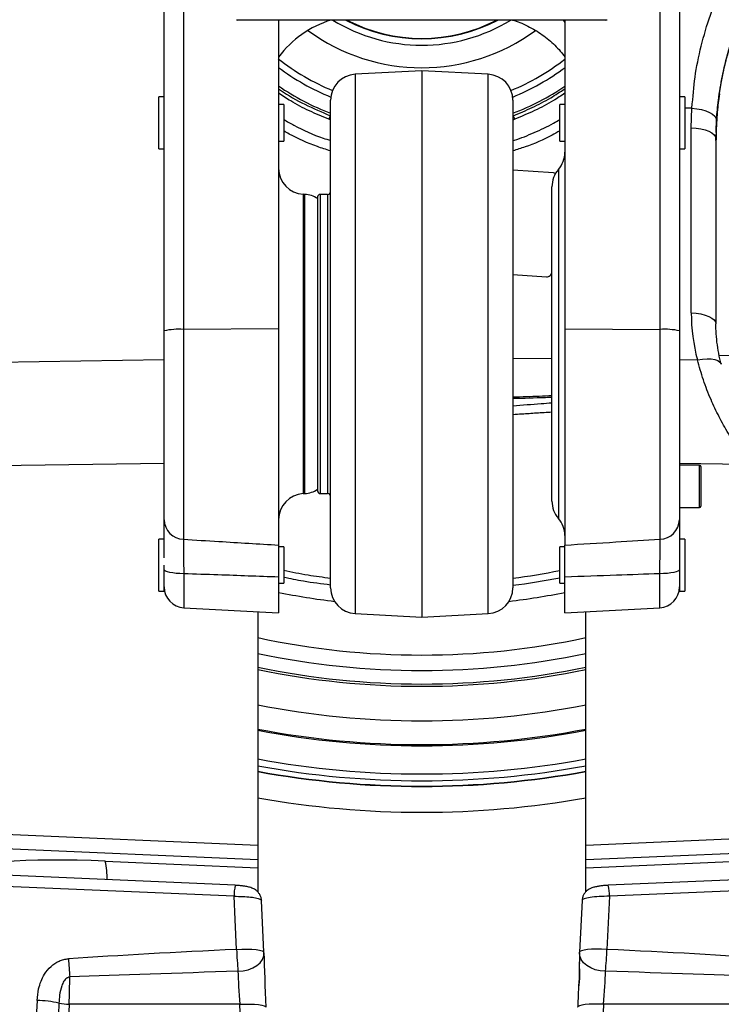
# Model space of a CAD drawing. Extents: x 0 to 8410, y 0 to 5940.
# Tile 45 of 110: x 5537 to 5806, y 2531 to 2909. Entities that reach past the tile are written whole.
import ezdxf

# ---------------------------------------------------------------- set-up
doc = ezdxf.new("R2010")
doc.units = 0
doc.header["$LTSCALE"] = 10
doc.linetypes.add('CENTERX2', pattern=[20.32, 12.7, -2.54, 2.54, -2.54])
doc.layers.get('0').update_dxf_attribs({"linetype": 'CONTINUOUS'})
doc.styles.add('SLDTEXTSTYLE0', font='TXT', dxfattribs={"width": 0.605})
doc.dimstyles.new('SLDDIMSTYLE10', dxfattribs={"dimtxt": 50, "dimasz": 50, "dimexe": 0, "dimexo": 0.0625, "dimgap": 12.5, "dimtad": 0, "dimtih": 1, "dimtoh": 1, "dimdec": 1, "dimrnd": 1e-09, "dimzin": 12, "dimtxsty": 'SLDTEXTSTYLE0', "dimsah": 1, "dimcen": 0, "dimazin": 3, "dimtfac": 1, "dimtofl": 0, "dimtmove": 0, "dimatfit": 3, "dimtolj": 1, "dimtzin": 12})

# ---------------------------------------------------------------- blocks, each defined once
blk = doc.blocks.new('_D_17')
at = {"color": 7, "linetype": 'CONTINUOUS'}
for p, q in [((5691.08, 2964.45), (6585.81, 2589.81)), ((6585.81, 2589.81), (6663.89, 2557.12)), ((6663.89, 2557.12), (6853.06, 2557.12))]:
    blk.add_line(p, q, dxfattribs=at)
blk.add_solid([(6585.81, 2589.81), (6629.04, 2563.58), (6634.83, 2577.42)], dxfattribs=at)
at = {"color": 7, "linetype": 'CONTINUOUS', "insert": (6688.89, 2621.57), "char_height": 50, "attachment_point": 1, "style": 'SLDTEXTSTYLE0'}
blk.add_mtext('R970', dxfattribs=at)

msp = doc.modelspace()

# ---------------------------------------------------------------- linework, layer by layer
at = {"color": 7, "linetype": 'CONTINUOUS'}
for p, q in [((5592.080933, 2789.482954), (5592.080933, 2925.149819)), ((5790.080932, 2925.149819), (5790.080932, 2789.482954)), ((5761.232314, 2908.952924), (5620.402721, 2908.952924)), ((5636.080933, 2908.952924), (5636.080933, 2790.219458)), ((5746.080932, 2908.952924), (5746.080932, 2790.219458)), ((5761.759144, 2908.952924), (5761.232314, 2908.952924)), ((5691.080933, 2889.452922), (5665.557574, 2888.115304)), ((5716.604292, 2888.115304), (5691.080933, 2889.452922)), ((5691.080933, 2889.452922), (5691.080933, 2679.452928)), ((5592.080933, 2879.452924), (5590.080929, 2879.452924)), ((5590.080929, 2869.452926), (5590.080929, 2879.452924)), ((5638.080933, 2876.452925), (5636.080933, 2876.452925)), ((5638.080933, 2876.452925), (5638.080933, 2862.452927)), ((5656.080932, 2690.776857), (5656.080932, 2878.129008)), ((5726.080933, 2878.129008), (5726.080933, 2690.776857)), ((5746.080932, 2876.452925), (5744.080932, 2876.452925)), ((5744.080932, 2869.452926), (5744.080932, 2876.452925)), ((5792.080936, 2879.452924), (5790.080932, 2879.452924)), ((5792.080936, 2879.452924), (5792.080936, 2859.452928)), ((5805.186843, 2879.179763), (5805.177947, 2879.091109)), ((5590.080929, 2859.452928), (5590.080929, 2869.452926)), ((5744.080932, 2862.452927), (5744.080932, 2869.452926)), ((5804.286321, 2870.326819), (5804.080931, 2863.273593)), ((5804.144819, 2865.136752), (5804.080931, 2860.662656)), ((5636.080933, 2862.452927), (5638.080933, 2862.452927)), ((5744.080932, 2862.452927), (5746.080932, 2862.452927)), ((5804.080931, 2862.705539), (5804.092136, 2864.356833)), ((5804.080931, 2863.273593), (5804.080931, 2792.132633)), ((5590.080929, 2859.452928), (5592.080933, 2859.452928)), ((5790.080932, 2859.452928), (5792.080936, 2859.452928)), ((5741.729573, 2850.171889), (5726.080933, 2851.265396)), ((5741.729313, 2850.171889), (5726.080933, 2851.265373)), ((5741.080933, 2724.021422), (5741.080933, 2844.88442)), ((5646.104292, 2841.949577), (5645.557572, 2841.978225)), ((5651.080934, 2840.952928), (5651.080934, 2727.95293)), ((5654.880931, 2841.952922), (5652.080932, 2841.952922)), ((5741.076649, 2812.124896), (5741.080933, 2812.186229)), ((5741.07691, 2812.124896), (5741.080933, 2812.182488)), ((5726.080933, 2811.167898), (5738.942874, 2810.26912)), ((5592.080933, 2716.87189), (5592.080933, 2789.482954)), ((5636.080933, 2790.219458), (5636.080933, 2707.15216)), ((5746.080932, 2790.219458), (5746.080932, 2707.15216)), ((5790.080932, 2789.482954), (5790.080932, 2716.87189)), ((5741.080933, 2778.860378), (5726.080933, 2778.738143)), ((5854.036396, 2781.109082), (5805.385244, 2779.919418)), ((5797.780936, 2737.849074), (5790.080932, 2737.849074)), ((5798.280929, 2737.34908), (5798.280929, 2722.079071)), ((5645.557572, 2726.927626), (5646.104292, 2726.956281)), ((5652.080932, 2726.952928), (5654.880931, 2726.952928)), ((5790.080932, 2721.579077), (5797.780936, 2721.579077)), ((5592.080933, 2709.45293), (5590.080929, 2709.45293)), ((5590.080929, 2699.452939), (5590.080929, 2709.45293)), ((5638.080933, 2706.452938), (5636.080933, 2706.452938)), ((5638.080933, 2706.452938), (5638.080933, 2692.45291)), ((5746.080932, 2706.452938), (5744.080932, 2706.452938)), ((5744.080932, 2699.452939), (5744.080932, 2706.452938)), ((5792.080936, 2709.45293), (5790.080932, 2709.45293)), ((5790.080932, 2709.45293), (5790.080932, 2689.452919)), ((5792.080936, 2709.45293), (5792.080936, 2689.452919)), ((5590.080929, 2689.452919), (5590.080929, 2699.452939)), ((5592.080933, 2689.452919), (5592.080933, 2699.452939)), ((5656.080932, 2699.669632), (5656.080936, 2699.663165)), ((5726.080929, 2699.663165), (5726.080933, 2699.669632)), ((5744.080932, 2692.45291), (5744.080932, 2699.452939)), ((5636.216731, 2695.082578), (5635.989119, 2695.127281)), ((5636.080933, 2694.839152), (5636.080933, 2681.146982)), ((5746.080932, 2681.146982), (5746.080932, 2694.839152)), ((5636.080933, 2692.45291), (5638.080933, 2692.45291)), ((5744.080932, 2692.45291), (5746.080932, 2692.45291)), ((5590.080929, 2689.452919), (5592.080933, 2689.452919)), ((5790.080932, 2689.452919), (5792.080936, 2689.452919)), ((5599.662242, 2683.055612), (5636.080933, 2681.146982)), ((5628.080932, 2681.566241), (5628.080932, 2591.849568)), ((5665.557574, 2680.790546), (5691.080933, 2679.452928)), ((5691.080933, 2679.452928), (5716.604292, 2680.790546)), ((5746.080932, 2681.146982), (5782.499624, 2683.055612)), ((5754.080934, 2591.849568), (5754.080934, 2681.566241)), ((5628.080932, 2591.849568), (5628.080932, 2586.136791)), ((5754.080934, 2586.136791), (5754.080934, 2591.849568)), ((5628.080932, 2586.136791), (5628.080932, 2583.154889)), ((5754.080934, 2583.154889), (5754.080934, 2586.136791)), ((5619.438362, 2576.373341), (5498.254542, 2581.644001)), ((5628.080932, 2583.154889), (5628.080932, 2573.860737)), ((5754.080934, 2573.938134), (5754.080934, 2583.154889)), ((5883.907323, 2581.644001), (5762.723503, 2576.373341)), ((5630.461008, 2550.689551), (5629.495998, 2570.567312)), ((5752.665778, 2570.565465), (5751.700857, 2550.689551)), ((5630.461008, 2550.689551), (5630.459068, 2550.643566)), ((5630.471395, 2550.370576), (5630.459068, 2550.643566)), ((5630.477176, 2550.062331), (5630.471354, 2550.373139)), ((5751.690482, 2550.371351), (5751.702798, 2550.643566)), ((5751.700857, 2550.689551), (5751.702798, 2550.643566))]:
    msp.add_line(p, q, dxfattribs=at)
at = {"color": 8, "linetype": 'CONTINUOUS'}
for p, q in [((5599.522879, 2920.853207), (5599.522879, 2790.040779)), ((5782.638987, 2790.040779), (5782.638987, 2920.853207)), ((5665.557574, 2888.115304), (5665.557574, 2680.790546)), ((5716.604292, 2680.790546), (5716.604292, 2888.115304)), ((5805.17256, 2879.072788), (5805.186843, 2879.179763)), ((5794.824352, 2875.078979), (5792.080936, 2875.139746)), ((5794.604291, 2867.493982), (5794.824352, 2875.078979)), ((5726.797362, 2870.854276), (5726.080933, 2870.486813)), ((5794.604291, 2796.35303), (5794.604291, 2867.493982)), ((5741.729313, 2850.171889), (5741.729573, 2850.171889)), ((5743.580931, 2851.4988), (5743.580931, 2717.40705)), ((5645.557572, 2841.978225), (5645.557572, 2726.927626)), ((5646.104292, 2726.956281), (5646.104292, 2841.949577)), ((5652.080932, 2841.952922), (5652.080932, 2726.952928)), ((5654.880931, 2841.952922), (5654.880931, 2726.952928)), ((5741.076649, 2812.124896), (5741.07691, 2812.124896)), ((5636.080933, 2790.219458), (5599.522879, 2790.040779)), ((5599.522879, 2790.040779), (5599.522879, 2709.377351)), ((5746.080932, 2790.219458), (5782.638987, 2790.040779)), ((5782.638987, 2709.377351), (5782.638987, 2790.040779)), ((5485.930105, 2776.77423), (5592.080933, 2778.416725)), ((5790.080932, 2778.416725), (5796.989781, 2778.30981)), ((5592.080933, 2738.54387), (5497.010847, 2737.072843)), ((5817.07867, 2738.126131), (5790.080932, 2738.54387)), ((5797.780936, 2721.579077), (5797.780936, 2737.849074)), ((5599.662242, 2696.130189), (5599.662242, 2683.055612)), ((5782.499624, 2683.055612), (5782.499624, 2696.130189)), ((5497.010847, 2597.559544), (5628.080932, 2591.849568)), ((5754.080934, 2591.849568), (5885.151019, 2597.559544)), ((5628.080932, 2586.136791), (5497.010847, 2591.846767)), ((5885.151019, 2591.846767), (5754.080934, 2586.136791)), ((5569.510852, 2585.706445), (5628.080932, 2583.154889)), ((5754.080934, 2583.154889), (5812.651013, 2585.706445)), ((5618.959424, 2572.159144), (5497.775604, 2577.429833)), ((5884.386261, 2577.429833), (5763.202441, 2572.159144)), ((5763.202441, 2572.159144), (5762.212453, 2551.766845)), ((5555.621331, 2530.644777), (5548.872908, 2391.426745)), ((5621.21394, 2530.644777), (5555.621331, 2530.644777)), ((5621.365477, 2527.518543), (5621.21394, 2530.644777)), ((5760.947925, 2530.644777), (5760.796388, 2527.518543)), ((5826.540534, 2530.644777), (5760.947925, 2530.644777))]:
    msp.add_line(p, q, dxfattribs=at)
at = {"color": 8, "linetype": 'CONTINUOUS', "flags": 128}
for points in [[(5794.824352, 2875.078979), (5796.712545, 2874.869193), (5798.512598, 2874.512831), (5800.158722, 2874.022918), (5801.590768, 2873.41735), (5802.756389, 2872.71827), (5803.612989, 2871.951225), (5804.129255, 2871.144245), (5804.286321, 2870.326819)], [(5794.604291, 2867.493982), (5796.478977, 2867.376464), (5798.267533, 2867.111574), (5799.905707, 2866.708832), (5801.334676, 2866.18271), (5802.503106, 2865.552093), (5803.369028, 2864.839638), (5803.901342, 2864.070932), (5804.080931, 2863.273593)], [(5794.604291, 2796.35303), (5796.478977, 2796.235504), (5798.267533, 2795.970606), (5799.905707, 2795.567873), (5801.334676, 2795.041742), (5802.503106, 2794.411125), (5803.369028, 2793.698671), (5803.901342, 2792.92998), (5804.080931, 2792.132633)], [(5796.989781, 2778.30981), (5798.87188, 2778.60594), (5800.661591, 2778.728577), (5802.290176, 2778.673055), (5803.695087, 2778.441476), (5804.82236, 2778.042751), (5805.628699, 2777.492198), (5806.083148, 2776.810947), (5806.134117, 2776.645156)], [(5599.662242, 2696.130189), (5598.162499, 2696.17528), (5596.731653, 2696.276876), (5595.42111, 2696.431371), (5594.277938, 2696.633192), (5593.343196, 2696.875068), (5592.650456, 2697.148385), (5592.224603, 2697.443219), (5592.080933, 2697.749081)], [(5790.080932, 2697.749081), (5789.937263, 2697.443219), (5789.51141, 2697.148385), (5788.81867, 2696.875068), (5787.883927, 2696.633192), (5786.740755, 2696.431371), (5785.430213, 2696.276876), (5783.999366, 2696.17528), (5782.499624, 2696.130189)], [(5619.949413, 2551.766845), (5619.395015, 2563.186529), (5618.959424, 2572.159144)], [(5619.949413, 2551.766845), (5621.996326, 2551.847282), (5623.979096, 2551.858577), (5625.814241, 2551.800253), (5627.424513, 2551.674726), (5628.742096, 2551.487299), (5629.711532, 2551.2459), (5630.292003, 2550.960633), (5630.461008, 2550.689551)], [(5762.212453, 2551.766845), (5760.16554, 2551.847282), (5758.182769, 2551.858577), (5756.347624, 2551.800253), (5754.737352, 2551.674726), (5753.419769, 2551.487299), (5752.450333, 2551.2459), (5751.869862, 2550.960633), (5751.700857, 2550.689551)], [(5620.472771, 2543.319317), (5622.485903, 2543.478134), (5624.416595, 2543.912413), (5626.18578, 2544.604393), (5627.721002, 2545.525732), (5628.959389, 2546.63867), (5629.850228, 2547.89761), (5630.357039, 2549.251082), (5630.471395, 2550.370576)], [(5761.689094, 2543.319317), (5759.675962, 2543.478134), (5757.745271, 2543.912413), (5755.976086, 2544.604393), (5754.440864, 2545.525732), (5753.202477, 2546.63867), (5752.311637, 2547.89761), (5751.804826, 2549.251082), (5751.690482, 2550.371351)], [(5621.21394, 2530.644777), (5623.188672, 2530.707272), (5625.085455, 2530.705574), (5626.829405, 2530.63971), (5628.351693, 2530.512276), (5629.592219, 2530.328336), (5630.502016, 2530.095133), (5631.045167, 2529.821875), (5631.202211, 2529.564592)], [(5760.947925, 2530.644777), (5758.973193, 2530.707272), (5757.07641, 2530.705574), (5755.33246, 2530.63971), (5753.810172, 2530.512276), (5752.569647, 2530.328336), (5751.659849, 2530.095133), (5751.116698, 2529.821875), (5750.959654, 2529.564592)]]:
    msp.add_lwpolyline(points, dxfattribs=at)
at = {"color": 7, "linetype": 'CONTINUOUS', "flags": 128}
for points in [[(5742.471696, 2849.971759), (5742.115733, 2850.106361), (5741.729313, 2850.171889)], [(5742.471752, 2849.971863), (5742.115998, 2850.106361), (5741.729573, 2850.171889)], [(5629.458794, 2570.564839), (5629.494135, 2570.519778), (5629.494135, 2570.519748), (5629.494135, 2570.519748)]]:
    msp.add_lwpolyline(points, dxfattribs=at)
at = {"color": 7, "linetype": 'CENTERX2'}
msp.add_arc((5691.080933, 2964.452925), 970, 74.298428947, 58.256891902, dxfattribs=at)
at = {"color": 7, "linetype": 'CONTINUOUS'}
for centre, radius, start, end in [((5620.402725, 2909.952925), 1, 240, 270), ((5668.080933, 2870.745021), 40, 107.21564246, 143.13010235), ((5691.080933, 2964.452925), 62.534115, 242.56269509, 297.43730491), ((5761.759141, 2909.952925), 1, 270, 300), ((5691.080933, 2964.452925), 92, 233.21359954, 247.6889645), ((5666.080933, 2878.129007), 10, 93, 180), ((5716.080933, 2878.129007), 10, 0, 87), ((5691.080933, 2964.452925), 92, 292.3110355, 306.77406578), ((5691.080933, 2964.452925), 97.814447, 235.72381327, 249.03360326), ((5691.080933, 2964.452925), 97.814447, 290.96639674, 304.2159374), ((5736.080933, 2858.113179), 10, 318.59037789, 0), ((5646.080933, 2851.964522), 10, 180, 267), ((5751.080933, 2844.884422), 10, 138.59037789, 180), ((5654.880933, 2843.152925), 1.2, 270, 360), ((5645.580933, 2831.963279), 10, 56.63298703, 87), ((5652.080933, 2840.952925), 1, 90, 180), ((5739.081925, 2812.263837), 1.999558, 266.01238063, 356.01554013), ((5739.082186, 2812.263837), 1.999558, 266.01238063, 356.01554013), ((5797.780933, 2737.349074), 0.5, 0, 90), ((5645.580933, 2736.94257), 10, 273, 303.36701297), ((5646.080933, 2716.941327), 10, 93, 180), ((5652.080933, 2727.952925), 1, 180, 270), ((5654.880933, 2725.752925), 1.2, 0, 90), ((5751.080933, 2724.021427), 10, 180, 221.40962211), ((5797.780933, 2722.079074), 0.5, 270, 360), ((5736.080933, 2710.792671), 10, 0, 41.40962211), ((5691.080933, 2964.452925), 275, 277.31202193, 281.11198768), ((5600.080933, 2691.044641), 8, 180, 267), ((5666.080933, 2690.776843), 10, 180, 267), ((5716.080933, 2690.776843), 10, 273, 0), ((5782.080933, 2691.044641), 8, 273, 0), ((5691.080933, 2964.452925), 305.5, 258.09911424, 281.90088576), ((5691.080933, 2964.452925), 334, 259.12757937, 280.87242063), ((5691.080933, 2964.452925), 334.464102, 259.14284925, 280.85715075)]:
    msp.add_arc(centre, radius, start, end, dxfattribs=at)
at = {"color": 8, "linetype": 'CONTINUOUS'}
for centre, radius, start, end in [((5691.080933, 2964.452925), 65.183743, 238.36856193, 301.63143807), ((5691.080933, 2964.452925), 62.716051, 242.2442523, 297.7557477), ((5691.080933, 2964.452925), 62.535942, 242.5594702, 297.4405298), ((5691.080933, 2964.452925), 73.812535, 233.69406957, 306.28287022), ((5691.080933, 2964.452925), 89.412751, 231.95124419, 247.46038246), ((5691.080933, 2964.452925), 89.412751, 292.53961754, 308.00058951), ((5664.829486, 2867.324027), 10.101908, 151.25781503, 159.545493), ((5717.33238, 2867.324027), 10.101908, 20.454507, 28.74218497), ((5597.758304, 2763.661544), 26.438187, 86.17304071, 102.40035181), ((5784.403561, 2763.661544), 26.438187, 77.59964819, 93.82695929), ((5599.805297, 2717.099918), 7.727729, 181.69091375, 267.90559349), ((5782.356568, 2717.099918), 7.727729, 272.09440651, 358.30908625), ((5691.499727, 2955.093647), 263, 277.55555629, 281.53278028), ((5691.080933, 2964.452925), 280.929448, 258.70978376, 263.14874608), ((5691.080933, 2964.452925), 280.929448, 276.85125392, 281.29021624), ((5691.080933, 2964.452925), 299.570552, 257.86000521, 282.13999479), ((5691.080933, 2964.452925), 310.703286, 258.30125779, 281.69874221), ((5691.080933, 2964.452925), 311.574843, 258.33444276, 281.66555724), ((5691.080933, 2964.452925), 324.871557, 258.81819693, 281.18180307), ((5691.080933, 2964.452925), 345.283053, 259.48697763, 280.51302237), ((5691.080933, 2964.452925), 347.886439, 259.5665359, 280.4334641), ((5691.080933, 2964.452925), 349.945968, 259.62862138, 280.37137862), ((5691.080933, 2964.452925), 350.082138, 259.63270009, 280.36729991), ((5691.080933, 2964.452925), 359.998695, 259.92130497, 280.07869503), ((5534.883269, 2578.608287), 35.347607, 359.84641456, 11.58433788), ((5633.815202, 2572.60153), 14.862363, 165.29888751, 181.70569088), ((5748.252392, 2572.594097), 14.956374, 358.33352142, 14.63642618), ((5799.731026, 2558.665068), 179.913908, 182.19736205, 184.892987), ((5582.430839, 2558.665068), 179.913908, 355.107013, 357.80263795), ((5766.747705, 2560.433089), 211.74131, 183.32722698, 185.22631922), ((5542.200779, 2485.942366), 46.173877, 78.1470117, 88.64972442), ((5556.357652, 2552.751272), 22.118754, 257.80408105, 268.09230238)]:
    msp.add_arc(centre, radius, start, end, dxfattribs=at)
for centre, major_axis, ratio, start_param, end_param in [((5874.604292, 2793.77347), (78.429409, -17.144651), 0.9200700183, 3.3400717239, 3.5848901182), ((5573.174371, 2574.581415), (69.997602, -3.713891), 0.1560060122, 1.6314332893, 2.8484102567), ((5762.678094, 2570.576598), (10.012612, 0.023878), 0.1581509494, 1.5180264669, 3.1335369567), ((5910.252504, 2534.553501), (477.028374, 3.921367), 0.0517590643, 2.2246225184, 2.4093452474), ((5471.909361, 2534.553501), (477.028374, -3.921367), 0.0517590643, 0.7322474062, 0.9169701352), ((5910.775864, 2532.9913), (477.028412, 2.348782), 0.0310567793, 2.2248950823, 2.4096178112), ((5621.746842, 2532.9913), (-1.101294, 14.999909), 0.0473177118, 0.8078572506, 1.7244019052), ((5760.415023, 2532.9913), (1.101294, 14.999909), 0.0473177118, 4.558783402, 5.4753280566), ((5471.386001, 2532.9913), (477.028412, -2.348782), 0.0310567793, 0.7319748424, 0.9166975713), ((5555.408162, 2532.9913), (0.439688, 14.999998), 0.0190125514, 4.5558666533, 5.287688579), ((5719.441137, 5923.348068), (285.826044, 5915.051714), 0.0025284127, 2.1814763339, 2.2105153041), ((5719.964497, 5921.785867), (286.347898, 5913.46483), 0.0008430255, 2.1814608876, 2.2104998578)]:
    msp.add_ellipse(centre, major_axis=major_axis, ratio=ratio, start_param=start_param, end_param=end_param, dxfattribs=at)
at = {"color": 7, "linetype": 'CONTINUOUS'}
for centre, major_axis, ratio, start_param, end_param in [((5762.678094, 2570.576598), (10.012612, 0.023878), 0.1581509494, 3.1335369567, 3.1624112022), ((5631.733137, 2533.430226), (-1.099715, 24.99998), 0.0284882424, 0.8286951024, 1.7266228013)]:
    msp.add_ellipse(centre, major_axis=major_axis, ratio=ratio, start_param=start_param, end_param=end_param, dxfattribs=at)
at = {"color": 8, "linetype": 'CONTINUOUS'}
for points, knots in [([(5794.824352, 2875.078979), (5794.824354, 2875.078998), (5795.372832, 2879.466816), (5795.747439, 2886.900959), (5798.314381, 2899.104458), (5801.791308, 2910.927616), (5806.208601, 2921.920093), (5811.218393, 2931.904274), (5816.657124, 2940.94025), (5822.805197, 2949.705806), (5827.509294, 2955.205621), (5829.867606, 2957.962852)], [0, 0, 0, 0, 0.0000006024, 0.1330411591, 0.267014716, 0.4039211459, 0.5418375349, 0.654905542, 0.768543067, 0.8839633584, 1, 1, 1, 1]), ([(5836.993371, 2947.66875), (5834.846514, 2945.15868), (5830.541993, 2940.125904), (5824.830543, 2932.024455), (5819.688972, 2923.529915), (5815.003884, 2914.21798), (5810.924586, 2904.114018), (5807.639046, 2893.170216), (5805.280323, 2881.88133), (5804.618456, 2874.187631), (5804.286321, 2870.326819)], [0, 0, 0, 0, 0.11310721, 0.2267838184, 0.3422151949, 0.4582411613, 0.5913141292, 0.7252950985, 0.8621490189, 1, 1, 1, 1]), ([(5746.080932, 2907.988845), (5745.95838, 2908.160704), (5745.720315, 2908.494551), (5745.439149, 2908.803175), (5745.302723, 2908.952924)], [0, 0, 0, 0, 0.5147841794, 1, 1, 1, 1]), ([(5805.186843, 2879.179763), (5805.49625, 2881.254305), (5806.067301, 2885.083139), (5807.286519, 2890.804733), (5808.873186, 2896.900759), (5810.641299, 2902.282961), (5812.318489, 2906.642269), (5813.171528, 2908.582977), (5813.599785, 2909.557285)], [0, 0, 0, 0, 0.1834190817, 0.3385236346, 0.5241802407, 0.7596374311, 0.8793290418, 1, 1, 1, 1]), ([(5636.080933, 2882.568876), (5636.333854, 2882.380289), (5639.469126, 2880.042516), (5646.078129, 2876.405226), (5652.67747, 2873.588154), (5655.97221, 2872.181723)], [0, 0, 0, 0, 0.0420902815, 0.5217608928, 1, 1, 1, 1]), ([(5655.364503, 2870.854276), (5652.862188, 2871.884728), (5647.857558, 2873.945632), (5641.41787, 2877.31831), (5637.618731, 2879.816854), (5636.080933, 2880.828204)], [0, 0, 0, 0, 0.3731288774, 0.7462578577, 1, 1, 1, 1]), ([(5726.189655, 2872.181723), (5728.657311, 2873.195793), (5733.592624, 2875.223932), (5740.242953, 2878.720053), (5744.275856, 2881.378168), (5746.080932, 2882.567907)], [0, 0, 0, 0, 0.3558412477, 0.7116825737, 1, 1, 1, 1]), ([(5746.080932, 2880.830536), (5744.626415, 2879.869683), (5740.891077, 2877.402122), (5734.458222, 2874.014234), (5729.364409, 2871.913134), (5726.797362, 2870.854276)], [0, 0, 0, 0, 0.2403160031, 0.6171541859, 1, 1, 1, 1]), ([(5638.080933, 2870.724092), (5639.373992, 2869.97698), (5644.197698, 2867.189906), (5650.245232, 2864.468426), (5655.110301, 2862.956181), (5656.080932, 2862.654472)], [0, 0, 0, 0, 0.226706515, 0.8457199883, 1, 1, 1, 1]), ([(5656.080932, 2870.532567), (5656.028454, 2870.56407), (5655.808115, 2870.696337), (5655.556325, 2870.785982), (5655.364503, 2870.854276)], [0, 0, 0, 0, 0.2381707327, 1, 1, 1, 1]), ([(5726.080933, 2862.56593), (5726.283138, 2862.627497), (5729.074493, 2863.477407), (5734.304586, 2865.702917), (5740.124511, 2868.344938), (5743.287485, 2870.221455), (5744.080932, 2870.692188)], [0, 0, 0, 0, 0.0320533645, 0.4424830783, 0.8601441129, 1, 1, 1, 1]), ([(5656.080932, 2858.674618), (5654.368523, 2859.206715), (5648.907411, 2860.903646), (5642.896948, 2863.560508), (5638.785992, 2865.916486), (5638.080933, 2866.320553)], [0, 0, 0, 0, 0.2745506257, 0.8755801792, 1, 1, 1, 1]), ([(5744.080932, 2866.373683), (5743.09974, 2865.80894), (5738.846579, 2863.360958), (5732.80769, 2860.748187), (5727.641617, 2859.146452), (5726.080933, 2858.662563)], [0, 0, 0, 0, 0.1730645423, 0.7501805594, 1, 1, 1, 1]), ([(5817.07867, 2738.126131), (5815.618661, 2740.064368), (5812.698696, 2743.940773), (5808.784382, 2750.096865), (5805.235246, 2756.467134), (5801.99184, 2763.337748), (5799.113921, 2770.646759), (5797.700218, 2775.746834), (5796.989781, 2778.30981)], [0, 0, 0, 0, 0.1563252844, 0.3126450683, 0.4728208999, 0.6329843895, 0.815561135, 1, 1, 1, 1]), ([(5726.080933, 2764.103162), (5727.817775, 2764.144531), (5732.820028, 2764.263678), (5737.818192, 2764.4988), (5741.080933, 2764.652284)], [0, 0, 0, 0, 0.3472120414, 1, 1, 1, 1]), ([(5741.080933, 2763.907271), (5740.240901, 2763.869948), (5735.243282, 2763.647903), (5730.241763, 2763.533494), (5726.080933, 2763.438317)], [0, 0, 0, 0, 0.168086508, 1, 1, 1, 1]), ([(5726.080933, 2760.703745), (5729.704082, 2760.981363), (5734.704251, 2761.364492), (5739.704023, 2761.756055), (5741.080933, 2761.86389)], [0, 0, 0, 0, 0.7246053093, 1, 1, 1, 1]), ([(5741.080933, 2758.207458), (5739.099734, 2758.083999), (5735.25752, 2757.84457), (5730.257491, 2757.528488), (5727.238903, 2757.333371), (5726.080933, 2757.258522)], [0, 0, 0, 0, 0.3962054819, 0.7683763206, 1, 1, 1, 1]), ([(5599.522879, 2709.377351), (5599.516231, 2708.986432), (5599.502739, 2708.192947), (5599.503421, 2706.430105), (5599.519508, 2704.28965), (5599.551794, 2701.828719), (5599.598517, 2699.088344), (5599.640798, 2697.125608), (5599.662242, 2696.130189)], [0, 0, 0, 0, 0.1651098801, 0.3351391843, 0.4989117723, 0.6674671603, 0.8313528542, 1, 1, 1, 1]), ([(5599.522879, 2709.377351), (5604.05221, 2709.102947), (5616.238049, 2708.364683), (5628.424218, 2707.620033), (5636.080933, 2707.15216)], [0, 0, 0, 0, 0.3716881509, 1, 1, 1, 1]), ([(5746.080932, 2707.15216), (5752.580396, 2707.54944), (5764.766576, 2708.294321), (5776.952425, 2709.032757), (5782.638987, 2709.377351)], [0, 0, 0, 0, 0.5333470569, 1, 1, 1, 1]), ([(5782.499624, 2696.130189), (5782.520486, 2697.09767), (5782.562816, 2699.060717), (5782.609316, 2701.779082), (5782.642119, 2704.266834), (5782.658279, 2706.392309), (5782.6592, 2708.177493), (5782.64579, 2708.973499), (5782.638987, 2709.377351)], [0, 0, 0, 0, 0.1638880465, 0.3325334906, 0.4963057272, 0.6648604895, 0.8299673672, 1, 1, 1, 1]), ([(5636.080933, 2694.839152), (5628.319762, 2695.122477), (5616.180272, 2695.565635), (5604.04062, 2695.980544), (5599.662242, 2696.130189)], [0, 0, 0, 0, 0.6393325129, 1, 1, 1, 1]), ([(5638.080933, 2697.498205), (5641.165924, 2696.847814), (5647.079748, 2695.601035), (5653.168448, 2694.840677), (5656.080932, 2694.476965)], [0, 0, 0, 0, 0.5216575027, 1, 1, 1, 1]), ([(5782.499624, 2696.130189), (5776.964001, 2695.940561), (5764.824347, 2695.524706), (5752.684869, 2695.080696), (5746.080932, 2694.839152)], [0, 0, 0, 0, 0.4559950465, 1, 1, 1, 1]), ([(5618.959424, 2572.159144), (5618.959444, 2572.159144), (5620.084694, 2572.159144), (5622.368036, 2572.121396), (5625.462441, 2571.870486), (5627.851761, 2571.477704), (5629.267084, 2571.019141), (5629.400586, 2570.702775), (5629.458794, 2570.564839)], [0, 0, 0, 0, 0.0000037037, 0.2097621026, 0.4196859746, 0.6294290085, 0.8384293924, 1, 1, 1, 1]), ([(5543.288847, 2532.103422), (5543.432113, 2533.605558), (5543.671602, 2536.116572), (5544.743287, 2539.502397), (5546.212288, 2542.492063), (5548.468988, 2545.289641), (5551.142045, 2547.074214), (5553.500839, 2547.918297), (5554.742576, 2548.068746), (5555.363317, 2548.143956)], [0, 0, 0, 0, 0.2070210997, 0.3460625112, 0.4848781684, 0.6616685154, 0.8302202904, 0.9151275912, 1, 1, 1, 1]), ([(5751.615011, 2546.454164), (5751.608461, 2546.17964), (5751.577143, 2544.867081), (5751.691274, 2543.25492), (5751.705746, 2540.961051), (5751.500545, 2538.813637), (5751.367953, 2537.473724), (5751.30408, 2536.828252)], [0, 0, 0, 0, 0.0774204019, 0.3701644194, 0.4316779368, 0.7262239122, 1, 1, 1, 1]), ([(5555.886676, 2541.145566), (5555.599662, 2541.075242), (5555.167542, 2540.969364), (5554.36155, 2540.450752), (5553.482916, 2539.452497), (5552.496092, 2537.266899), (5551.914675, 2534.387816), (5551.756813, 2532.150287), (5551.684951, 2531.131717)], [0, 0, 0, 0, 0.07609806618, 0.11457103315, 0.24802424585, 0.41579999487, 0.73405995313, 1, 1, 1, 1])]:
    msp.add_open_spline(points, degree=3, knots=knots, dxfattribs=at)
at = {"color": 7, "linetype": 'CONTINUOUS'}
for points, knots in [([(5725.969398, 2908.952924), (5726.899979, 2908.649507), (5728.889052, 2908.000969), (5731.801006, 2906.69178), (5734.692337, 2905.122928), (5737.399548, 2903.34551), (5739.914791, 2901.392622), (5742.222054, 2899.282191), (5744.29299, 2897.097979), (5745.501461, 2895.549282), (5746.080932, 2894.806671)], [0, 0, 0, 0, 0.117422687, 0.25098539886, 0.38250854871, 0.51195525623, 0.63925728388, 0.76431401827, 0.88698685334, 1, 1, 1, 1]), ([(5805.185114, 2879.116851), (5805.194117, 2879.194465), (5805.386163, 2880.85018), (5805.929304, 2884.068776), (5806.853551, 2888.854289), (5807.960931, 2893.426805), (5809.137835, 2897.571003), (5810.265328, 2901.060894), (5811.391648, 2904.203124), (5812.431832, 2906.800809), (5813.125307, 2908.431898), (5813.407899, 2909.043659), (5813.414988, 2909.059005)], [0, 0, 0, 0, 0.00681105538, 0.14529723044, 0.29183695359, 0.44756013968, 0.57786849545, 0.69641757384, 0.80348285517, 0.91433169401, 0.99785101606, 1, 1, 1, 1]), ([(5805.397642, 2880.542065), (5805.109818, 2878.240561), (5804.464312, 2873.078962), (5804.258733, 2867.968508), (5804.144819, 2865.136752)], [0, 0, 0, 0, 0.4458897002, 1, 1, 1, 1]), ([(5804.153924, 2865.780229), (5804.212786, 2867.742074), (5804.344985, 2872.148192), (5804.877275, 2876.602038), (5805.17256, 2879.072788)], [0, 0, 0, 0, 0.4452547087, 1, 1, 1, 1]), ([(5806.127225, 2776.671844), (5805.950958, 2777.360322), (5805.414532, 2779.455544), (5804.741791, 2782.992807), (5804.238048, 2787.207742), (5804.0888, 2790.259155), (5804.082012, 2791.875161), (5804.080931, 2792.132633)], [0, 0, 0, 0, 0.1351965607, 0.4114390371, 0.6878606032, 0.9502679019, 1, 1, 1, 1]), ([(5592.080933, 2702.238622), (5592.080933, 2703.473197), (5592.080933, 2706.023455), (5592.080933, 2709.485627), (5592.080933, 2712.56006), (5592.080933, 2715.136683), (5592.080933, 2716.287872), (5592.080933, 2716.87189)], [0, 0, 0, 0, 0.1871483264, 0.3865917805, 0.5918318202, 0.7929292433, 1, 1, 1, 1]), ([(5790.080932, 2716.87189), (5790.080932, 2716.306481), (5790.080932, 2715.158935), (5790.080932, 2712.614308), (5790.080932, 2709.518764), (5790.080932, 2706.060137), (5790.080932, 2703.475583), (5790.080932, 2702.242883)], [0, 0, 0, 0, 0.2011082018, 0.4081664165, 0.6076081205, 0.8128491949, 1, 1, 1, 1]), ([(5636.080933, 2707.15216), (5636.080933, 2706.759531), (5636.080933, 2705.962865), (5636.080933, 2704.205239), (5636.080933, 2702.070987), (5636.080933, 2699.734839), (5636.080933, 2697.298846), (5636.080933, 2695.664588), (5636.080933, 2694.839152)], [0, 0, 0, 0, 0.1731887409, 0.3514088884, 0.5246077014, 0.7028210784, 0.849899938, 1, 1, 1, 1]), ([(5746.080932, 2694.839152), (5746.080932, 2695.79185), (5746.080932, 2697.724835), (5746.080932, 2700.367921), (5746.080932, 2702.759477), (5746.080932, 2704.66312), (5746.080932, 2706.158887), (5746.080932, 2706.818841), (5746.080932, 2707.15216)], [0, 0, 0, 0, 0.1735028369, 0.3520300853, 0.5255391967, 0.704091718, 0.8505473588, 1, 1, 1, 1]), ([(5656.080932, 2691.779646), (5652.564636, 2692.213043), (5646.485322, 2692.962343), (5640.573385, 2694.196226), (5638.080933, 2694.716426)], [0, 0, 0, 0, 0.5784036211, 1, 1, 1, 1]), ([(5629.473762, 2570.545378), (5629.476323, 2570.611496), (5629.494453, 2571.079478), (5629.259953, 2571.96103), (5628.762575, 2573.053568), (5628.051615, 2573.948484), (5627.276749, 2574.604558), (5626.520606, 2575.049206), (5625.761191, 2575.381604), (5624.796466, 2575.691292), (5623.612195, 2575.948147), (5622.171666, 2576.160313), (5620.78891, 2576.301935), (5619.858424, 2576.349219), (5619.440627, 2576.37045)], [0, 0, 0, 0, 0.0145822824, 0.1032129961, 0.1948427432, 0.2769632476, 0.3533495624, 0.420594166, 0.4827355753, 0.5685163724, 0.6969047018, 0.8017368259, 0.910978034, 1, 1, 1, 1]), ([(5762.723503, 2576.373341), (5762.469814, 2576.360728), (5761.729733, 2576.323931), (5760.504955, 2576.218819), (5759.107157, 2576.039919), (5757.742183, 2575.784767), (5756.553437, 2575.456579), (5755.472761, 2574.977712), (5754.582451, 2574.37781), (5753.834081, 2573.649151), (5753.211582, 2572.718816), (5752.773873, 2571.63911), (5752.702406, 2570.861994), (5752.666925, 2570.476177)], [0, 0, 0, 0, 0.05396359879, 0.15742650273, 0.26268423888, 0.37372419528, 0.50399975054, 0.60264020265, 0.67475018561, 0.75184946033, 0.83288762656, 0.91703331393, 1, 1, 1, 1]), ([(5751.658776, 2548.767897), (5751.6479, 2548.240911), (5751.632792, 2547.508882), (5751.609997, 2546.685136), (5751.603612, 2546.454402)], [0, 0, 0, 0, 0.7198964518, 1, 1, 1, 1]), ([(5751.690512, 2550.373139), (5751.684656, 2550.026146), (5751.676073, 2549.51752), (5751.662947, 2548.948669), (5751.658776, 2548.767897)], [0, 0, 0, 0, 0.6822162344, 1, 1, 1, 1]), ([(5751.616799, 2546.527299), (5751.608802, 2546.32157), (5751.5784, 2545.539486), (5751.601408, 2544.112192), (5751.611039, 2542.226692), (5751.503535, 2539.996914), (5751.328879, 2538.215083), (5751.298287, 2537.123825), (5751.293098, 2536.9387)], [0, 0, 0, 0, 0.06023581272, 0.22898860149, 0.42428249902, 0.63515752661, 0.93810644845, 1, 1, 1, 1]), ([(5751.280774, 2536.829116), (5751.244536, 2535.942008), (5751.170677, 2534.133957), (5751.0615, 2531.695293), (5750.988658, 2530.171373), (5750.959654, 2529.564592)], [0, 0, 0, 0, 0.3669756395, 0.7479479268, 1, 1, 1, 1])]:
    msp.add_open_spline(points, degree=3, knots=knots, dxfattribs=at)

# ---------------------------------------------------------------- dimensions: what is measured, and where the dimension line sits
dim = msp.add_radius_dim(center=(5691.080933, 2964.452925), mpoint=(6585.812941, 2589.813587), dimstyle='SLDDIMSTYLE10', dxfattribs=at)
dim.commit()
dim.dimension.update_dxf_attribs({"geometry": '_D_17', "text_midpoint": (6770.974373, 2595.48903), "dimtype": 164})

doc.saveas('drawing.dxf')
